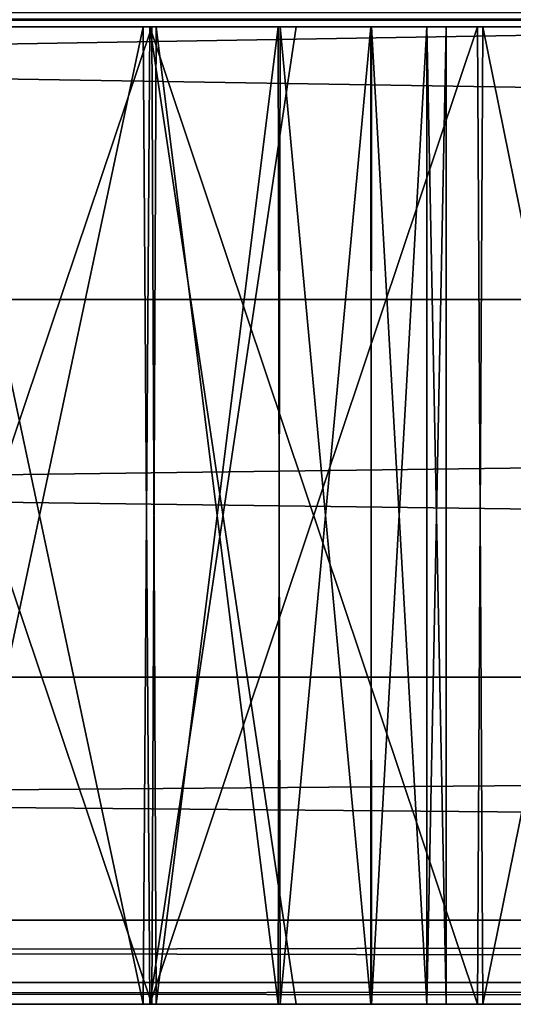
# Model space of a CAD drawing. Header units: millimetres. Extents: x -45.8 to 32.5, y -38.6 to 44.
# Tile 16 of 256: x -13.5 to -12.5, y -38.6 to -36.6. Entities that reach past the tile are written whole.
import ezdxf

# ---------------------------------------------------------------- set-up
doc = ezdxf.new("R2010")
doc.units = ezdxf.units.MM
doc.header["$LTSCALE"] = 33.374815
for name, color, linetype in [('382', 7, 'CONTINUOUS'), ('383', 7, 'CONTINUOUS'), ('384', 7, 'CONTINUOUS'), ('385', 7, 'CONTINUOUS'), ('388', 7, 'CONTINUOUS'), ('409', 7, 'CONTINUOUS'), ('419', 7, 'CONTINUOUS'), ('431', 7, 'CONTINUOUS'), ('435', 7, 'CONTINUOUS'), ('443', 7, 'CONTINUOUS'), ('513', 7, 'CONTINUOUS'), ('514', 7, 'CONTINUOUS'), ('515', 7, 'CONTINUOUS'), ('516', 7, 'CONTINUOUS'), ('519', 7, 'CONTINUOUS'), ('540', 7, 'CONTINUOUS'), ('550', 7, 'CONTINUOUS'), ('562', 7, 'CONTINUOUS'), ('566', 7, 'CONTINUOUS'), ('574', 7, 'CONTINUOUS')]:
    doc.layers.add(name, color=color, linetype=linetype)

msp = doc.modelspace()

# ---------------------------------------------------------------- linework, layer by layer
at = {"layer": '382', "linetype": 'Continuous'}
for points in [[(-11.2393, -38.64, 173.0609), (-45.75, -38.64, 180), (-11.7094, -38.64, 172.9476), (-11.2393, -38.64, 173.0609)], [(-10.75, -38.64, 173.1), (-45.75, -38.64, 180), (-11.2393, -38.64, 173.0609), (-10.75, -38.64, 173.1)], [(4.25, -38.64, 173.1), (-45.75, -38.64, 180), (-10.75, -38.64, 173.1), (4.25, -38.64, 173.1)], [(4.7406, -38.64, 173.0609), (-45.75, -38.64, 180), (4.25, -38.64, 173.1), (4.7406, -38.64, 173.0609)], [(-13.257, -38.64, 171.8232), (-45.75, -38.64, 180), (-13.6962, -38.64, 170.9638), (-13.257, -38.64, 171.8232)], [(-12.5743, -38.64, 172.5059), (-45.75, -38.64, 180), (-13.257, -38.64, 171.8232), (-12.5743, -38.64, 172.5059)], [(-12.1612, -38.64, 172.7599), (-45.75, -38.64, 180), (-12.5743, -38.64, 172.5059), (-12.1612, -38.64, 172.7599)], [(-11.7094, -38.64, 172.9476), (-45.75, -38.64, 180), (-12.1612, -38.64, 172.7599), (-11.7094, -38.64, 172.9476)], [(14.25, -38.64, 180), (-45.75, -38.64, 180), (4.7406, -38.64, 173.0609), (14.25, -38.64, 180)], [(-45.75, -38.64, 130), (14.25, -38.64, 130), (-36.7138, -38.64, 142.0538), (-45.75, -38.64, 130)], [(-36.7138, -38.64, 142.0538), (14.25, -38.64, 130), (-35.7622, -38.64, 141.9), (-36.7138, -38.64, 142.0538)], [(-35.7622, -38.64, 141.9), (14.25, -38.64, 130), (-34.8101, -38.64, 142.0461), (-35.7622, -38.64, 141.9)], [(-34.8101, -38.64, 142.0461), (14.25, -38.64, 130), (-33.9454, -38.64, 142.4797), (-34.8101, -38.64, 142.0461)], [(-33.9454, -38.64, 142.4797), (14.25, -38.64, 130), (-33.573, -38.64, 142.7931), (-33.9454, -38.64, 142.4797)], [(-33.573, -38.64, 142.7931), (-11.7134, -38.64, 137.0538), (-33.2525, -38.64, 143.1643), (-33.573, -38.64, 142.7931)], [(14.25, -38.64, 130), (-11.7134, -38.64, 137.0538), (-33.573, -38.64, 142.7931), (14.25, -38.64, 130)], [(-33.2525, -38.64, 143.1643), (-11.7134, -38.64, 137.0538), (-32.9942, -38.64, 143.5807), (-33.2525, -38.64, 143.1643)], [(-32.9942, -38.64, 143.5807), (-11.7134, -38.64, 137.0538), (-32.8038, -38.64, 144.0366), (-32.9942, -38.64, 143.5807)], [(-32.8038, -38.64, 144.0366), (-11.7134, -38.64, 137.0538), (-32.6891, -38.64, 144.5094), (-32.8038, -38.64, 144.0366)], [(-32.6891, -38.64, 144.5094), (-11.7134, -38.64, 137.0538), (-32.65, -38.64, 145), (-32.6891, -38.64, 144.5094)], [(-13.2703, -38.64, 138.1954), (-13.7039, -38.64, 139.0601), (-32.65, -38.64, 165), (-13.2703, -38.64, 138.1954)], [(-12.9569, -38.64, 137.823), (-13.2703, -38.64, 138.1954), (-32.65, -38.64, 145), (-12.9569, -38.64, 137.823)], [(-13.2703, -38.64, 138.1954), (-32.65, -38.64, 165), (-32.65, -38.64, 145), (-13.2703, -38.64, 138.1954)], [(-12.5857, -38.64, 137.5025), (-12.9569, -38.64, 137.823), (-32.65, -38.64, 145), (-12.5857, -38.64, 137.5025)], [(-12.1693, -38.64, 137.2442), (-12.5857, -38.64, 137.5025), (-32.65, -38.64, 145), (-12.1693, -38.64, 137.2442)], [(-11.7134, -38.64, 137.0538), (-12.1693, -38.64, 137.2442), (-32.65, -38.64, 145), (-11.7134, -38.64, 137.0538)], [(-13.9268, -38.64, 157.507), (-13.2441, -38.64, 156.8243), (-13.85, -38.64, 170.0122), (-13.9268, -38.64, 157.507)], [(-13.85, -38.64, 170.0122), (-13.2441, -38.64, 156.8243), (-13.7039, -38.64, 169.0601), (-13.85, -38.64, 170.0122)], [(-13.7039, -38.64, 169.0601), (-13.2441, -38.64, 156.8243), (-13.2703, -38.64, 168.1954), (-13.7039, -38.64, 169.0601)], [(-13.257, -38.64, 141.8232), (-13.573, -38.64, 152.7931), (-13.6962, -38.64, 140.9638), (-13.257, -38.64, 141.8232)], [(-13.2525, -38.64, 153.1643), (-13.573, -38.64, 152.7931), (-13.257, -38.64, 141.8232), (-13.2525, -38.64, 153.1643)], [(-13.2441, -38.64, 156.8243), (-12.9901, -38.64, 156.4112), (-13.2703, -38.64, 168.1954), (-13.2441, -38.64, 156.8243)], [(-13.2703, -38.64, 168.1954), (-12.9901, -38.64, 156.4112), (-12.9569, -38.64, 167.823), (-13.2703, -38.64, 168.1954)], [(-12.5743, -38.64, 142.5059), (-13.2525, -38.64, 153.1643), (-13.257, -38.64, 141.8232), (-12.5743, -38.64, 142.5059)], [(-12.9942, -38.64, 153.5807), (-13.2525, -38.64, 153.1643), (-12.5743, -38.64, 142.5059), (-12.9942, -38.64, 153.5807)], [(-12.8038, -38.64, 154.0366), (-12.9942, -38.64, 153.5807), (-12.5743, -38.64, 142.5059), (-12.8038, -38.64, 154.0366)], [(-12.9901, -38.64, 156.4112), (-12.8024, -38.64, 155.9594), (-12.9569, -38.64, 167.823), (-12.9901, -38.64, 156.4112)], [(-12.6891, -38.64, 155.4893), (-12.65, -38.64, 155), (-12.9569, -38.64, 167.823), (-12.6891, -38.64, 155.4893)], [(-12.9569, -38.64, 167.823), (-12.65, -38.64, 155), (-12.5857, -38.64, 167.5025), (-12.9569, -38.64, 167.823)], [(-12.8024, -38.64, 155.9594), (-12.6891, -38.64, 155.4893), (-12.9569, -38.64, 167.823), (-12.8024, -38.64, 155.9594)], [(-12.6891, -38.64, 154.5094), (-12.8038, -38.64, 154.0366), (-12.5743, -38.64, 142.5059), (-12.6891, -38.64, 154.5094)], [(-12.65, -38.64, 155), (-12.6891, -38.64, 154.5094), (-12.5743, -38.64, 142.5059), (-12.65, -38.64, 155)], [(-12.65, -38.64, 155), (-12.5743, -38.64, 142.5059), (-12.5857, -38.64, 167.5025), (-12.65, -38.64, 155)], [(-12.5857, -38.64, 167.5025), (-12.5743, -38.64, 142.5059), (-12.1693, -38.64, 167.2442), (-12.5857, -38.64, 167.5025)], [(-12.5743, -38.64, 142.5059), (-12.1612, -38.64, 142.7599), (-12.1693, -38.64, 167.2442), (-12.5743, -38.64, 142.5059)]]:
    msp.add_3dface(points, dxfattribs=at)
at = {"layer": '383', "linetype": 'Continuous'}
for points in [[(-13.2525, -36.64, 156.8357), (-13.9268, -38.64, 157.507), (-13.573, -36.64, 157.2069), (-13.2525, -36.64, 156.8357)], [(-13.2441, -38.64, 156.8243), (-13.9268, -38.64, 157.507), (-13.2525, -36.64, 156.8357), (-13.2441, -38.64, 156.8243)], [(-12.9942, -36.64, 156.4193), (-13.2441, -38.64, 156.8243), (-13.2525, -36.64, 156.8357), (-12.9942, -36.64, 156.4193)], [(-12.9901, -38.64, 156.4112), (-13.2441, -38.64, 156.8243), (-12.9942, -36.64, 156.4193), (-12.9901, -38.64, 156.4112)], [(-12.8038, -36.64, 155.9634), (-12.9901, -38.64, 156.4112), (-12.9942, -36.64, 156.4193), (-12.8038, -36.64, 155.9634)], [(-12.8024, -38.64, 155.9594), (-12.9901, -38.64, 156.4112), (-12.8038, -36.64, 155.9634), (-12.8024, -38.64, 155.9594)], [(-12.6891, -36.64, 155.4906), (-12.8024, -38.64, 155.9594), (-12.8038, -36.64, 155.9634), (-12.6891, -36.64, 155.4906)], [(-12.6891, -38.64, 155.4893), (-12.8024, -38.64, 155.9594), (-12.6891, -36.64, 155.4906), (-12.6891, -38.64, 155.4893)], [(-12.65, -38.64, 155), (-12.6891, -38.64, 155.4893), (-12.65, -36.64, 155), (-12.65, -38.64, 155)], [(-12.65, -36.64, 155), (-12.6891, -38.64, 155.4893), (-12.6891, -36.64, 155.4906), (-12.65, -36.64, 155)]]:
    msp.add_3dface(points, dxfattribs=at)
at = {"layer": '384', "linetype": 'Continuous'}
for points in [[(-13.573, -38.64, 152.7931), (-13.2525, -38.64, 153.1643), (-13.9268, -36.64, 152.493), (-13.573, -38.64, 152.7931)], [(-13.9268, -36.64, 152.493), (-13.2525, -38.64, 153.1643), (-13.2441, -36.64, 153.1757), (-13.9268, -36.64, 152.493)], [(-13.2525, -38.64, 153.1643), (-12.9942, -38.64, 153.5807), (-13.2441, -36.64, 153.1757), (-13.2525, -38.64, 153.1643)], [(-13.2441, -36.64, 153.1757), (-12.9942, -38.64, 153.5807), (-12.9901, -36.64, 153.5888), (-13.2441, -36.64, 153.1757)], [(-12.9942, -38.64, 153.5807), (-12.8038, -38.64, 154.0366), (-12.9901, -36.64, 153.5888), (-12.9942, -38.64, 153.5807)], [(-12.9901, -36.64, 153.5888), (-12.8038, -38.64, 154.0366), (-12.8024, -36.64, 154.0406), (-12.9901, -36.64, 153.5888)], [(-12.8038, -38.64, 154.0366), (-12.6891, -38.64, 154.5094), (-12.8024, -36.64, 154.0406), (-12.8038, -38.64, 154.0366)], [(-12.8024, -36.64, 154.0406), (-12.6891, -38.64, 154.5094), (-12.6891, -36.64, 154.5107), (-12.8024, -36.64, 154.0406)], [(-12.6891, -38.64, 154.5094), (-12.65, -38.64, 155), (-12.6891, -36.64, 154.5107), (-12.6891, -38.64, 154.5094)], [(-12.65, -38.64, 155), (-12.65, -36.64, 155), (-12.6891, -36.64, 154.5107), (-12.65, -38.64, 155)]]:
    msp.add_3dface(points, dxfattribs=at)
at = {"layer": '385', "linetype": 'Continuous'}
for points in [[(-45.75, -36.64, 180), (14.25, -36.64, 180), (-36.7138, -36.64, 167.9462), (-45.75, -36.64, 180)], [(-13.257, -36.64, 138.1768), (-45.75, -36.64, 130), (-13.6962, -36.64, 139.0362), (-13.257, -36.64, 138.1768)], [(-12.5743, -36.64, 137.4941), (-45.75, -36.64, 130), (-13.257, -36.64, 138.1768), (-12.5743, -36.64, 137.4941)], [(-12.1612, -36.64, 137.2401), (-45.75, -36.64, 130), (-12.5743, -36.64, 137.4941), (-12.1612, -36.64, 137.2401)], [(-11.7094, -36.64, 137.0524), (-45.75, -36.64, 130), (-12.1612, -36.64, 137.2401), (-11.7094, -36.64, 137.0524)], [(-11.2393, -36.64, 136.9391), (-45.75, -36.64, 130), (-11.7094, -36.64, 137.0524), (-11.2393, -36.64, 136.9391)], [(-10.75, -36.64, 136.9), (-45.75, -36.64, 130), (-11.2393, -36.64, 136.9391), (-10.75, -36.64, 136.9)], [(-45.75, -36.64, 130), (4.25, -36.64, 136.9), (4.7406, -36.64, 136.9391), (-45.75, -36.64, 130)], [(4.25, -36.64, 136.9), (-45.75, -36.64, 130), (-10.75, -36.64, 136.9), (4.25, -36.64, 136.9)], [(14.25, -36.64, 130), (-45.75, -36.64, 130), (4.7406, -36.64, 136.9391), (14.25, -36.64, 130)], [(-36.7138, -36.64, 167.9462), (14.25, -36.64, 180), (-35.7622, -36.64, 168.1), (-36.7138, -36.64, 167.9462)], [(-35.7622, -36.64, 168.1), (14.25, -36.64, 180), (-34.8101, -36.64, 167.9539), (-35.7622, -36.64, 168.1)], [(-34.8101, -36.64, 167.9539), (14.25, -36.64, 180), (-33.9454, -36.64, 167.5203), (-34.8101, -36.64, 167.9539)], [(-33.9454, -36.64, 167.5203), (14.25, -36.64, 180), (-33.573, -36.64, 167.2069), (-33.9454, -36.64, 167.5203)], [(-33.2525, -36.64, 166.8357), (-33.573, -36.64, 167.2069), (-11.7134, -36.64, 172.9462), (-33.2525, -36.64, 166.8357)], [(-33.573, -36.64, 167.2069), (14.25, -36.64, 180), (-11.7134, -36.64, 172.9462), (-33.573, -36.64, 167.2069)], [(-32.9942, -36.64, 166.4193), (-33.2525, -36.64, 166.8357), (-11.7134, -36.64, 172.9462), (-32.9942, -36.64, 166.4193)], [(-32.8038, -36.64, 165.9634), (-32.9942, -36.64, 166.4193), (-11.7134, -36.64, 172.9462), (-32.8038, -36.64, 165.9634)], [(-32.6891, -36.64, 165.4906), (-32.8038, -36.64, 165.9634), (-11.7134, -36.64, 172.9462), (-32.6891, -36.64, 165.4906)], [(-32.65, -36.64, 165), (-32.6891, -36.64, 165.4906), (-11.7134, -36.64, 172.9462), (-32.65, -36.64, 165)], [(-32.65, -36.64, 145), (-32.65, -36.64, 165), (-13.2703, -36.64, 171.8046), (-32.65, -36.64, 145)], [(-13.2703, -36.64, 171.8046), (-32.65, -36.64, 165), (-12.9569, -36.64, 172.177), (-13.2703, -36.64, 171.8046)], [(-12.9569, -36.64, 172.177), (-32.65, -36.64, 165), (-12.5857, -36.64, 172.4975), (-12.9569, -36.64, 172.177)], [(-12.5857, -36.64, 172.4975), (-32.65, -36.64, 165), (-12.1693, -36.64, 172.7558), (-12.5857, -36.64, 172.4975)], [(-12.1693, -36.64, 172.7558), (-32.65, -36.64, 165), (-11.7134, -36.64, 172.9462), (-12.1693, -36.64, 172.7558)], [(-13.7039, -36.64, 170.9399), (-32.65, -36.64, 145), (-13.2703, -36.64, 171.8046), (-13.7039, -36.64, 170.9399)], [(-13.9268, -36.64, 152.493), (-13.2441, -36.64, 153.1757), (-13.85, -36.64, 139.9878), (-13.9268, -36.64, 152.493)], [(-13.85, -36.64, 139.9878), (-13.2441, -36.64, 153.1757), (-13.7039, -36.64, 140.9399), (-13.85, -36.64, 139.9878)], [(-13.7039, -36.64, 140.9399), (-13.2441, -36.64, 153.1757), (-13.2703, -36.64, 141.8046), (-13.7039, -36.64, 140.9399)], [(-13.257, -36.64, 168.1768), (-13.573, -36.64, 157.2069), (-13.6962, -36.64, 169.0362), (-13.257, -36.64, 168.1768)], [(-13.2525, -36.64, 156.8357), (-13.573, -36.64, 157.2069), (-13.257, -36.64, 168.1768), (-13.2525, -36.64, 156.8357)], [(-13.2703, -36.64, 141.8046), (-12.9901, -36.64, 153.5888), (-12.9569, -36.64, 142.177), (-13.2703, -36.64, 141.8046)], [(-13.2441, -36.64, 153.1757), (-12.9901, -36.64, 153.5888), (-13.2703, -36.64, 141.8046), (-13.2441, -36.64, 153.1757)], [(-12.5743, -36.64, 167.4941), (-13.2525, -36.64, 156.8357), (-13.257, -36.64, 168.1768), (-12.5743, -36.64, 167.4941)], [(-12.9942, -36.64, 156.4193), (-13.2525, -36.64, 156.8357), (-12.5743, -36.64, 167.4941), (-12.9942, -36.64, 156.4193)], [(-12.8038, -36.64, 155.9634), (-12.9942, -36.64, 156.4193), (-12.5743, -36.64, 167.4941), (-12.8038, -36.64, 155.9634)], [(-12.9901, -36.64, 153.5888), (-12.8024, -36.64, 154.0406), (-12.9569, -36.64, 142.177), (-12.9901, -36.64, 153.5888)], [(-12.9569, -36.64, 142.177), (-12.65, -36.64, 155), (-12.5857, -36.64, 142.4975), (-12.9569, -36.64, 142.177)], [(-12.6891, -36.64, 154.5107), (-12.65, -36.64, 155), (-12.9569, -36.64, 142.177), (-12.6891, -36.64, 154.5107)], [(-12.8024, -36.64, 154.0406), (-12.6891, -36.64, 154.5107), (-12.9569, -36.64, 142.177), (-12.8024, -36.64, 154.0406)], [(-12.6891, -36.64, 155.4906), (-12.8038, -36.64, 155.9634), (-12.5743, -36.64, 167.4941), (-12.6891, -36.64, 155.4906)], [(-12.65, -36.64, 155), (-12.6891, -36.64, 155.4906), (-12.5743, -36.64, 167.4941), (-12.65, -36.64, 155)], [(-12.5857, -36.64, 142.4975), (-12.65, -36.64, 155), (-12.5743, -36.64, 167.4941), (-12.5857, -36.64, 142.4975)], [(-12.1693, -36.64, 142.7558), (-12.5857, -36.64, 142.4975), (-12.5743, -36.64, 167.4941), (-12.1693, -36.64, 142.7558)], [(-12.1612, -36.64, 167.2401), (-12.1693, -36.64, 142.7558), (-12.5743, -36.64, 167.4941), (-12.1612, -36.64, 167.2401)]]:
    msp.add_3dface(points, dxfattribs=at)
at = {"layer": '388', "linetype": 'Continuous'}
for points in [[(14.25, -37.1977, 127.1692), (-45.75, -36.2231, 126.6719), (14.25, -36.223, 126.6719), (14.25, -37.1977, 127.1692)], [(-45.75, -37.1978, 127.1692), (-45.75, -36.2231, 126.6719), (14.25, -37.1977, 127.1692), (-45.75, -37.1978, 127.1692)], [(14.25, -37.9708, 127.9422), (-45.75, -37.1978, 127.1692), (14.25, -37.1977, 127.1692), (14.25, -37.9708, 127.9422)], [(-45.75, -37.9708, 127.9423), (-45.75, -37.1978, 127.1692), (14.25, -37.9708, 127.9422), (-45.75, -37.9708, 127.9423)], [(-45.75, -38.4681, 128.917), (-45.75, -37.9708, 127.9423), (14.25, -38.4681, 128.9169), (-45.75, -38.4681, 128.917)], [(14.25, -38.4681, 128.9169), (-45.75, -37.9708, 127.9423), (14.25, -37.9708, 127.9422), (14.25, -38.4681, 128.9169)], [(14.25, -38.5957, 129.4472), (-45.75, -38.4681, 128.917), (14.25, -38.4681, 128.9169), (14.25, -38.5957, 129.4472)], [(-45.75, -38.5957, 129.4473), (-45.75, -38.4681, 128.917), (14.25, -38.5957, 129.4472), (-45.75, -38.5957, 129.4473)], [(14.25, -38.64, 130), (-45.75, -38.5957, 129.4473), (14.25, -38.5957, 129.4472), (14.25, -38.64, 130)], [(14.25, -38.64, 130), (-45.75, -38.64, 130), (-45.75, -38.5957, 129.4473), (14.25, -38.64, 130)]]:
    msp.add_3dface(points, dxfattribs=at)
at = {"layer": '409', "linetype": 'Continuous'}
for points in [[(-45.75, -37.1977, 182.8308), (14.25, -36.2231, 183.3281), (-45.75, -36.223, 183.3281), (-45.75, -37.1977, 182.8308)], [(14.25, -37.1978, 182.8308), (14.25, -36.2231, 183.3281), (-45.75, -37.1977, 182.8308), (14.25, -37.1978, 182.8308)], [(-45.75, -37.9708, 182.0578), (14.25, -37.1978, 182.8308), (-45.75, -37.1977, 182.8308), (-45.75, -37.9708, 182.0578)], [(14.25, -37.9708, 182.0577), (14.25, -37.1978, 182.8308), (-45.75, -37.9708, 182.0578), (14.25, -37.9708, 182.0577)], [(14.25, -38.4681, 181.083), (14.25, -37.9708, 182.0577), (-45.75, -38.4681, 181.0831), (14.25, -38.4681, 181.083)], [(-45.75, -38.4681, 181.0831), (14.25, -37.9708, 182.0577), (-45.75, -37.9708, 182.0578), (-45.75, -38.4681, 181.0831)], [(14.25, -38.5957, 180.5527), (14.25, -38.4681, 181.083), (-45.75, -38.5957, 180.5528), (14.25, -38.5957, 180.5527)], [(-45.75, -38.5957, 180.5528), (14.25, -38.4681, 181.083), (-45.75, -38.4681, 181.0831), (-45.75, -38.5957, 180.5528)], [(-45.75, -38.64, 180), (14.25, -38.64, 180), (14.25, -38.5957, 180.5527), (-45.75, -38.64, 180)], [(-45.75, -38.64, 180), (14.25, -38.5957, 180.5527), (-45.75, -38.5957, 180.5528), (-45.75, -38.64, 180)]]:
    msp.add_3dface(points, dxfattribs=at)
at = {"layer": '419', "linetype": 'Continuous'}
for points in [[(14.25, -36.6101, 180.2962), (14.25, -36.64, 180), (-45.75, -36.6101, 180.2962), (14.25, -36.6101, 180.2962)], [(14.25, -36.64, 180), (-45.75, -36.64, 180), (-45.75, -36.6101, 180.2962), (14.25, -36.64, 180)]]:
    msp.add_3dface(points, dxfattribs=at)
at = {"layer": '431', "linetype": 'Continuous'}
for points in [[(-45.75, -36.6101, 129.7038), (-45.75, -36.64, 130), (14.25, -36.6101, 129.7038), (-45.75, -36.6101, 129.7038)], [(-45.75, -36.64, 130), (14.25, -36.64, 130), (14.25, -36.6101, 129.7038), (-45.75, -36.64, 130)]]:
    msp.add_3dface(points, dxfattribs=at)
at = {"layer": '435', "linetype": 'Continuous'}
for points in [[(-13.6962, -38.64, 140.9638), (-13.7039, -36.64, 140.9399), (-13.2703, -36.64, 141.8046), (-13.6962, -38.64, 140.9638)], [(-13.7039, -38.64, 139.0601), (-13.2703, -38.64, 138.1954), (-13.6962, -36.64, 139.0362), (-13.7039, -38.64, 139.0601)], [(-13.2703, -38.64, 138.1954), (-13.257, -36.64, 138.1768), (-13.6962, -36.64, 139.0362), (-13.2703, -38.64, 138.1954)], [(-13.257, -38.64, 141.8232), (-13.6962, -38.64, 140.9638), (-13.2703, -36.64, 141.8046), (-13.257, -38.64, 141.8232)], [(-13.2703, -38.64, 138.1954), (-12.9569, -38.64, 137.823), (-13.257, -36.64, 138.1768), (-13.2703, -38.64, 138.1954)], [(-13.257, -38.64, 141.8232), (-13.2703, -36.64, 141.8046), (-12.9569, -36.64, 142.177), (-13.257, -38.64, 141.8232)], [(-12.9569, -38.64, 137.823), (-12.5857, -38.64, 137.5025), (-13.257, -36.64, 138.1768), (-12.9569, -38.64, 137.823)], [(-13.257, -38.64, 141.8232), (-12.9569, -36.64, 142.177), (-12.5857, -36.64, 142.4975), (-13.257, -38.64, 141.8232)], [(-12.5857, -38.64, 137.5025), (-12.5743, -36.64, 137.4941), (-13.257, -36.64, 138.1768), (-12.5857, -38.64, 137.5025)], [(-12.5743, -38.64, 142.5059), (-13.257, -38.64, 141.8232), (-12.5857, -36.64, 142.4975), (-12.5743, -38.64, 142.5059)], [(-12.5857, -38.64, 137.5025), (-12.1693, -38.64, 137.2442), (-12.5743, -36.64, 137.4941), (-12.5857, -38.64, 137.5025)], [(-12.5743, -38.64, 142.5059), (-12.5857, -36.64, 142.4975), (-12.1693, -36.64, 142.7558), (-12.5743, -38.64, 142.5059)], [(-12.1612, -38.64, 142.7599), (-12.5743, -38.64, 142.5059), (-12.1693, -36.64, 142.7558), (-12.1612, -38.64, 142.7599)], [(-12.1693, -38.64, 137.2442), (-12.1612, -36.64, 137.2401), (-12.5743, -36.64, 137.4941), (-12.1693, -38.64, 137.2442)]]:
    msp.add_3dface(points, dxfattribs=at)
at = {"layer": '443', "linetype": 'Continuous'}
for points in [[(-13.6962, -38.64, 170.9638), (-13.7039, -36.64, 170.9399), (-13.2703, -36.64, 171.8046), (-13.6962, -38.64, 170.9638)], [(-13.7039, -38.64, 169.0601), (-13.2703, -38.64, 168.1954), (-13.6962, -36.64, 169.0362), (-13.7039, -38.64, 169.0601)], [(-13.257, -38.64, 171.8232), (-13.6962, -38.64, 170.9638), (-13.2703, -36.64, 171.8046), (-13.257, -38.64, 171.8232)], [(-13.2703, -38.64, 168.1954), (-13.257, -36.64, 168.1768), (-13.6962, -36.64, 169.0362), (-13.2703, -38.64, 168.1954)], [(-13.257, -38.64, 171.8232), (-13.2703, -36.64, 171.8046), (-12.9569, -36.64, 172.177), (-13.257, -38.64, 171.8232)], [(-13.2703, -38.64, 168.1954), (-12.9569, -38.64, 167.823), (-13.257, -36.64, 168.1768), (-13.2703, -38.64, 168.1954)], [(-13.257, -38.64, 171.8232), (-12.9569, -36.64, 172.177), (-12.5857, -36.64, 172.4975), (-13.257, -38.64, 171.8232)], [(-12.5743, -38.64, 172.5059), (-13.257, -38.64, 171.8232), (-12.5857, -36.64, 172.4975), (-12.5743, -38.64, 172.5059)], [(-12.5857, -38.64, 167.5025), (-12.5743, -36.64, 167.4941), (-13.257, -36.64, 168.1768), (-12.5857, -38.64, 167.5025)], [(-12.9569, -38.64, 167.823), (-12.5857, -38.64, 167.5025), (-13.257, -36.64, 168.1768), (-12.9569, -38.64, 167.823)], [(-12.5743, -38.64, 172.5059), (-12.5857, -36.64, 172.4975), (-12.1693, -36.64, 172.7558), (-12.5743, -38.64, 172.5059)], [(-12.5857, -38.64, 167.5025), (-12.1693, -38.64, 167.2442), (-12.5743, -36.64, 167.4941), (-12.5857, -38.64, 167.5025)], [(-12.1612, -38.64, 172.7599), (-12.5743, -38.64, 172.5059), (-12.1693, -36.64, 172.7558), (-12.1612, -38.64, 172.7599)], [(-12.1693, -38.64, 167.2442), (-12.1612, -36.64, 167.2401), (-12.5743, -36.64, 167.4941), (-12.1693, -38.64, 167.2442)]]:
    msp.add_3dface(points, dxfattribs=at)
at = {"layer": '513', "linetype": 'Continuous'}
for points in [[(-11.2393, -38.64, -126.9391), (-45.75, -38.64, -120), (-11.7094, -38.64, -127.0524), (-11.2393, -38.64, -126.9391)], [(-10.75, -38.64, -126.9), (-45.75, -38.64, -120), (-11.2393, -38.64, -126.9391), (-10.75, -38.64, -126.9)], [(4.25, -38.64, -126.9), (-45.75, -38.64, -120), (-10.75, -38.64, -126.9), (4.25, -38.64, -126.9)], [(4.7406, -38.64, -126.9391), (-45.75, -38.64, -120), (4.25, -38.64, -126.9), (4.7406, -38.64, -126.9391)], [(-13.257, -38.64, -128.1768), (-45.75, -38.64, -120), (-13.6962, -38.64, -129.0362), (-13.257, -38.64, -128.1768)], [(-12.5743, -38.64, -127.4941), (-45.75, -38.64, -120), (-13.257, -38.64, -128.1768), (-12.5743, -38.64, -127.4941)], [(-12.1612, -38.64, -127.2401), (-45.75, -38.64, -120), (-12.5743, -38.64, -127.4941), (-12.1612, -38.64, -127.2401)], [(-11.7094, -38.64, -127.0524), (-45.75, -38.64, -120), (-12.1612, -38.64, -127.2401), (-11.7094, -38.64, -127.0524)], [(14.25, -38.64, -120), (-45.75, -38.64, -120), (4.7406, -38.64, -126.9391), (14.25, -38.64, -120)], [(-45.75, -38.64, -170), (14.25, -38.64, -170), (-36.7138, -38.64, -157.9462), (-45.75, -38.64, -170)], [(-36.7138, -38.64, -157.9462), (14.25, -38.64, -170), (-35.7622, -38.64, -158.1), (-36.7138, -38.64, -157.9462)], [(-35.7622, -38.64, -158.1), (14.25, -38.64, -170), (-34.8101, -38.64, -157.9539), (-35.7622, -38.64, -158.1)], [(-34.8101, -38.64, -157.9539), (14.25, -38.64, -170), (-33.9454, -38.64, -157.5203), (-34.8101, -38.64, -157.9539)], [(-33.9454, -38.64, -157.5203), (14.25, -38.64, -170), (-33.573, -38.64, -157.2069), (-33.9454, -38.64, -157.5203)], [(-33.573, -38.64, -157.2069), (-11.7134, -38.64, -162.9462), (-33.2525, -38.64, -156.8357), (-33.573, -38.64, -157.2069)], [(14.25, -38.64, -170), (-11.7134, -38.64, -162.9462), (-33.573, -38.64, -157.2069), (14.25, -38.64, -170)], [(-33.2525, -38.64, -156.8357), (-11.7134, -38.64, -162.9462), (-32.9942, -38.64, -156.4193), (-33.2525, -38.64, -156.8357)], [(-32.9942, -38.64, -156.4193), (-11.7134, -38.64, -162.9462), (-32.8038, -38.64, -155.9634), (-32.9942, -38.64, -156.4193)], [(-32.8038, -38.64, -155.9634), (-11.7134, -38.64, -162.9462), (-32.6891, -38.64, -155.4906), (-32.8038, -38.64, -155.9634)], [(-32.6891, -38.64, -155.4906), (-11.7134, -38.64, -162.9462), (-32.65, -38.64, -155), (-32.6891, -38.64, -155.4906)], [(-13.2703, -38.64, -161.8046), (-13.7039, -38.64, -160.9399), (-32.65, -38.64, -135), (-13.2703, -38.64, -161.8046)], [(-12.9569, -38.64, -162.177), (-13.2703, -38.64, -161.8046), (-32.65, -38.64, -155), (-12.9569, -38.64, -162.177)], [(-13.2703, -38.64, -161.8046), (-32.65, -38.64, -135), (-32.65, -38.64, -155), (-13.2703, -38.64, -161.8046)], [(-12.5857, -38.64, -162.4975), (-12.9569, -38.64, -162.177), (-32.65, -38.64, -155), (-12.5857, -38.64, -162.4975)], [(-12.1693, -38.64, -162.7558), (-12.5857, -38.64, -162.4975), (-32.65, -38.64, -155), (-12.1693, -38.64, -162.7558)], [(-11.7134, -38.64, -162.9462), (-12.1693, -38.64, -162.7558), (-32.65, -38.64, -155), (-11.7134, -38.64, -162.9462)], [(-13.9268, -38.64, -142.493), (-13.2441, -38.64, -143.1757), (-13.85, -38.64, -129.9878), (-13.9268, -38.64, -142.493)], [(-13.85, -38.64, -129.9878), (-13.2441, -38.64, -143.1757), (-13.7039, -38.64, -130.9399), (-13.85, -38.64, -129.9878)], [(-13.7039, -38.64, -130.9399), (-13.2441, -38.64, -143.1757), (-13.2703, -38.64, -131.8046), (-13.7039, -38.64, -130.9399)], [(-13.257, -38.64, -158.1768), (-13.573, -38.64, -147.2069), (-13.6962, -38.64, -159.0362), (-13.257, -38.64, -158.1768)], [(-13.2525, -38.64, -146.8357), (-13.573, -38.64, -147.2069), (-13.257, -38.64, -158.1768), (-13.2525, -38.64, -146.8357)], [(-13.2441, -38.64, -143.1757), (-12.9901, -38.64, -143.5888), (-13.2703, -38.64, -131.8046), (-13.2441, -38.64, -143.1757)], [(-13.2703, -38.64, -131.8046), (-12.9901, -38.64, -143.5888), (-12.9569, -38.64, -132.177), (-13.2703, -38.64, -131.8046)], [(-12.5743, -38.64, -157.4941), (-13.2525, -38.64, -146.8357), (-13.257, -38.64, -158.1768), (-12.5743, -38.64, -157.4941)], [(-12.9942, -38.64, -146.4193), (-13.2525, -38.64, -146.8357), (-12.5743, -38.64, -157.4941), (-12.9942, -38.64, -146.4193)], [(-12.8038, -38.64, -145.9634), (-12.9942, -38.64, -146.4193), (-12.5743, -38.64, -157.4941), (-12.8038, -38.64, -145.9634)], [(-12.9901, -38.64, -143.5888), (-12.8024, -38.64, -144.0406), (-12.9569, -38.64, -132.177), (-12.9901, -38.64, -143.5888)], [(-12.6891, -38.64, -144.5107), (-12.65, -38.64, -145), (-12.9569, -38.64, -132.177), (-12.6891, -38.64, -144.5107)], [(-12.9569, -38.64, -132.177), (-12.65, -38.64, -145), (-12.5857, -38.64, -132.4975), (-12.9569, -38.64, -132.177)], [(-12.8024, -38.64, -144.0406), (-12.6891, -38.64, -144.5107), (-12.9569, -38.64, -132.177), (-12.8024, -38.64, -144.0406)], [(-12.6891, -38.64, -145.4906), (-12.8038, -38.64, -145.9634), (-12.5743, -38.64, -157.4941), (-12.6891, -38.64, -145.4906)], [(-12.65, -38.64, -145), (-12.6891, -38.64, -145.4906), (-12.5743, -38.64, -157.4941), (-12.65, -38.64, -145)], [(-12.65, -38.64, -145), (-12.5743, -38.64, -157.4941), (-12.5857, -38.64, -132.4975), (-12.65, -38.64, -145)], [(-12.5857, -38.64, -132.4975), (-12.5743, -38.64, -157.4941), (-12.1693, -38.64, -132.7558), (-12.5857, -38.64, -132.4975)], [(-12.5743, -38.64, -157.4941), (-12.1612, -38.64, -157.2401), (-12.1693, -38.64, -132.7558), (-12.5743, -38.64, -157.4941)]]:
    msp.add_3dface(points, dxfattribs=at)
at = {"layer": '514', "linetype": 'Continuous'}
for points in [[(-13.2525, -36.64, -143.1643), (-13.9268, -38.64, -142.493), (-13.573, -36.64, -142.7931), (-13.2525, -36.64, -143.1643)], [(-13.2441, -38.64, -143.1757), (-13.9268, -38.64, -142.493), (-13.2525, -36.64, -143.1643), (-13.2441, -38.64, -143.1757)], [(-12.9942, -36.64, -143.5807), (-13.2441, -38.64, -143.1757), (-13.2525, -36.64, -143.1643), (-12.9942, -36.64, -143.5807)], [(-12.9901, -38.64, -143.5888), (-13.2441, -38.64, -143.1757), (-12.9942, -36.64, -143.5807), (-12.9901, -38.64, -143.5888)], [(-12.8038, -36.64, -144.0366), (-12.9901, -38.64, -143.5888), (-12.9942, -36.64, -143.5807), (-12.8038, -36.64, -144.0366)], [(-12.8024, -38.64, -144.0406), (-12.9901, -38.64, -143.5888), (-12.8038, -36.64, -144.0366), (-12.8024, -38.64, -144.0406)], [(-12.6891, -36.64, -144.5094), (-12.8024, -38.64, -144.0406), (-12.8038, -36.64, -144.0366), (-12.6891, -36.64, -144.5094)], [(-12.6891, -38.64, -144.5107), (-12.8024, -38.64, -144.0406), (-12.6891, -36.64, -144.5094), (-12.6891, -38.64, -144.5107)], [(-12.65, -36.64, -145), (-12.6891, -38.64, -144.5107), (-12.6891, -36.64, -144.5094), (-12.65, -36.64, -145)], [(-12.65, -38.64, -145), (-12.6891, -38.64, -144.5107), (-12.65, -36.64, -145), (-12.65, -38.64, -145)]]:
    msp.add_3dface(points, dxfattribs=at)
at = {"layer": '515', "linetype": 'Continuous'}
for points in [[(-13.9268, -36.64, -147.507), (-13.2525, -38.64, -146.8357), (-13.2441, -36.64, -146.8243), (-13.9268, -36.64, -147.507)], [(-13.573, -38.64, -147.2069), (-13.2525, -38.64, -146.8357), (-13.9268, -36.64, -147.507), (-13.573, -38.64, -147.2069)], [(-13.2525, -38.64, -146.8357), (-12.9942, -38.64, -146.4193), (-13.2441, -36.64, -146.8243), (-13.2525, -38.64, -146.8357)], [(-13.2441, -36.64, -146.8243), (-12.9942, -38.64, -146.4193), (-12.9901, -36.64, -146.4112), (-13.2441, -36.64, -146.8243)], [(-12.9942, -38.64, -146.4193), (-12.8038, -38.64, -145.9634), (-12.9901, -36.64, -146.4112), (-12.9942, -38.64, -146.4193)], [(-12.9901, -36.64, -146.4112), (-12.8038, -38.64, -145.9634), (-12.8024, -36.64, -145.9594), (-12.9901, -36.64, -146.4112)], [(-12.8038, -38.64, -145.9634), (-12.6891, -38.64, -145.4906), (-12.8024, -36.64, -145.9594), (-12.8038, -38.64, -145.9634)], [(-12.8024, -36.64, -145.9594), (-12.6891, -38.64, -145.4906), (-12.6891, -36.64, -145.4893), (-12.8024, -36.64, -145.9594)], [(-12.65, -38.64, -145), (-12.65, -36.64, -145), (-12.6891, -36.64, -145.4893), (-12.65, -38.64, -145)], [(-12.6891, -38.64, -145.4906), (-12.65, -38.64, -145), (-12.6891, -36.64, -145.4893), (-12.6891, -38.64, -145.4906)]]:
    msp.add_3dface(points, dxfattribs=at)
at = {"layer": '516', "linetype": 'Continuous'}
for points in [[(-45.75, -36.64, -120), (14.25, -36.64, -120), (-36.7138, -36.64, -132.0538), (-45.75, -36.64, -120)], [(-12.5743, -36.64, -162.5059), (-45.75, -36.64, -170), (-13.257, -36.64, -161.8232), (-12.5743, -36.64, -162.5059)], [(-13.257, -36.64, -161.8232), (-45.75, -36.64, -170), (-13.6962, -36.64, -160.9638), (-13.257, -36.64, -161.8232)], [(-12.1612, -36.64, -162.7599), (-45.75, -36.64, -170), (-12.5743, -36.64, -162.5059), (-12.1612, -36.64, -162.7599)], [(14.25, -36.64, -170), (-45.75, -36.64, -170), (4.7406, -36.64, -163.0609), (14.25, -36.64, -170)], [(4.25, -36.64, -163.1), (-45.75, -36.64, -170), (-10.75, -36.64, -163.1), (4.25, -36.64, -163.1)], [(-45.75, -36.64, -170), (4.25, -36.64, -163.1), (4.7406, -36.64, -163.0609), (-45.75, -36.64, -170)], [(-10.75, -36.64, -163.1), (-45.75, -36.64, -170), (-11.2393, -36.64, -163.0609), (-10.75, -36.64, -163.1)], [(-11.2393, -36.64, -163.0609), (-45.75, -36.64, -170), (-11.7094, -36.64, -162.9476), (-11.2393, -36.64, -163.0609)], [(-11.7094, -36.64, -162.9476), (-45.75, -36.64, -170), (-12.1612, -36.64, -162.7599), (-11.7094, -36.64, -162.9476)], [(-36.7138, -36.64, -132.0538), (14.25, -36.64, -120), (-35.7622, -36.64, -131.9), (-36.7138, -36.64, -132.0538)], [(-35.7622, -36.64, -131.9), (14.25, -36.64, -120), (-34.8101, -36.64, -132.0461), (-35.7622, -36.64, -131.9)], [(-34.8101, -36.64, -132.0461), (14.25, -36.64, -120), (-33.9454, -36.64, -132.4797), (-34.8101, -36.64, -132.0461)], [(-33.9454, -36.64, -132.4797), (14.25, -36.64, -120), (-33.573, -36.64, -132.7931), (-33.9454, -36.64, -132.4797)], [(-33.2525, -36.64, -133.1643), (-33.573, -36.64, -132.7931), (-11.7134, -36.64, -127.0538), (-33.2525, -36.64, -133.1643)], [(-33.573, -36.64, -132.7931), (14.25, -36.64, -120), (-11.7134, -36.64, -127.0538), (-33.573, -36.64, -132.7931)], [(-32.9942, -36.64, -133.5807), (-33.2525, -36.64, -133.1643), (-11.7134, -36.64, -127.0538), (-32.9942, -36.64, -133.5807)], [(-32.8038, -36.64, -134.0366), (-32.9942, -36.64, -133.5807), (-11.7134, -36.64, -127.0538), (-32.8038, -36.64, -134.0366)], [(-32.6891, -36.64, -134.5094), (-32.8038, -36.64, -134.0366), (-11.7134, -36.64, -127.0538), (-32.6891, -36.64, -134.5094)], [(-32.65, -36.64, -135), (-32.6891, -36.64, -134.5094), (-11.7134, -36.64, -127.0538), (-32.65, -36.64, -135)], [(-13.7039, -36.64, -129.0601), (-32.65, -36.64, -155), (-13.2703, -36.64, -128.1954), (-13.7039, -36.64, -129.0601)], [(-12.1693, -36.64, -127.2442), (-32.65, -36.64, -135), (-11.7134, -36.64, -127.0538), (-12.1693, -36.64, -127.2442)], [(-12.5857, -36.64, -127.5025), (-32.65, -36.64, -135), (-12.1693, -36.64, -127.2442), (-12.5857, -36.64, -127.5025)], [(-12.9569, -36.64, -127.823), (-32.65, -36.64, -135), (-12.5857, -36.64, -127.5025), (-12.9569, -36.64, -127.823)], [(-13.2703, -36.64, -128.1954), (-32.65, -36.64, -135), (-12.9569, -36.64, -127.823), (-13.2703, -36.64, -128.1954)], [(-32.65, -36.64, -155), (-32.65, -36.64, -135), (-13.2703, -36.64, -128.1954), (-32.65, -36.64, -155)], [(-13.9268, -36.64, -147.507), (-13.2441, -36.64, -146.8243), (-13.85, -36.64, -160.0122), (-13.9268, -36.64, -147.507)], [(-13.85, -36.64, -160.0122), (-13.2441, -36.64, -146.8243), (-13.7039, -36.64, -159.0601), (-13.85, -36.64, -160.0122)], [(-13.7039, -36.64, -159.0601), (-13.2441, -36.64, -146.8243), (-13.2703, -36.64, -158.1954), (-13.7039, -36.64, -159.0601)], [(-13.257, -36.64, -131.8232), (-13.573, -36.64, -142.7931), (-13.6962, -36.64, -130.9638), (-13.257, -36.64, -131.8232)], [(-13.2525, -36.64, -143.1643), (-13.573, -36.64, -142.7931), (-13.257, -36.64, -131.8232), (-13.2525, -36.64, -143.1643)], [(-13.2703, -36.64, -158.1954), (-12.9901, -36.64, -146.4112), (-12.9569, -36.64, -157.823), (-13.2703, -36.64, -158.1954)], [(-13.2441, -36.64, -146.8243), (-12.9901, -36.64, -146.4112), (-13.2703, -36.64, -158.1954), (-13.2441, -36.64, -146.8243)], [(-12.5743, -36.64, -132.5059), (-13.2525, -36.64, -143.1643), (-13.257, -36.64, -131.8232), (-12.5743, -36.64, -132.5059)], [(-12.9942, -36.64, -143.5807), (-13.2525, -36.64, -143.1643), (-12.5743, -36.64, -132.5059), (-12.9942, -36.64, -143.5807)], [(-12.8038, -36.64, -144.0366), (-12.9942, -36.64, -143.5807), (-12.5743, -36.64, -132.5059), (-12.8038, -36.64, -144.0366)], [(-12.9901, -36.64, -146.4112), (-12.8024, -36.64, -145.9594), (-12.9569, -36.64, -157.823), (-12.9901, -36.64, -146.4112)], [(-12.8024, -36.64, -145.9594), (-12.6891, -36.64, -145.4893), (-12.9569, -36.64, -157.823), (-12.8024, -36.64, -145.9594)], [(-12.9569, -36.64, -157.823), (-12.65, -36.64, -145), (-12.5857, -36.64, -157.5025), (-12.9569, -36.64, -157.823)], [(-12.6891, -36.64, -145.4893), (-12.65, -36.64, -145), (-12.9569, -36.64, -157.823), (-12.6891, -36.64, -145.4893)], [(-12.6891, -36.64, -144.5094), (-12.8038, -36.64, -144.0366), (-12.5743, -36.64, -132.5059), (-12.6891, -36.64, -144.5094)], [(-12.65, -36.64, -145), (-12.6891, -36.64, -144.5094), (-12.5743, -36.64, -132.5059), (-12.65, -36.64, -145)], [(-12.5857, -36.64, -157.5025), (-12.65, -36.64, -145), (-12.5743, -36.64, -132.5059), (-12.5857, -36.64, -157.5025)], [(-12.1693, -36.64, -157.2442), (-12.5857, -36.64, -157.5025), (-12.5743, -36.64, -132.5059), (-12.1693, -36.64, -157.2442)], [(-12.1612, -36.64, -132.7599), (-12.1693, -36.64, -157.2442), (-12.5743, -36.64, -132.5059), (-12.1612, -36.64, -132.7599)]]:
    msp.add_3dface(points, dxfattribs=at)
at = {"layer": '519', "linetype": 'Continuous'}
for points in [[(14.25, -37.1977, -172.8308), (-45.75, -36.2231, -173.3281), (14.25, -36.223, -173.3281), (14.25, -37.1977, -172.8308)], [(-45.75, -37.1978, -172.8308), (-45.75, -36.2231, -173.3281), (14.25, -37.1977, -172.8308), (-45.75, -37.1978, -172.8308)], [(14.25, -37.9708, -172.0578), (-45.75, -37.1978, -172.8308), (14.25, -37.1977, -172.8308), (14.25, -37.9708, -172.0578)], [(-45.75, -37.9708, -172.0577), (-45.75, -37.1978, -172.8308), (14.25, -37.9708, -172.0578), (-45.75, -37.9708, -172.0577)], [(14.25, -38.4681, -171.0831), (-45.75, -37.9708, -172.0577), (14.25, -37.9708, -172.0578), (14.25, -38.4681, -171.0831)], [(-45.75, -38.4681, -171.083), (-45.75, -37.9708, -172.0577), (14.25, -38.4681, -171.0831), (-45.75, -38.4681, -171.083)], [(14.25, -38.5957, -170.5528), (-45.75, -38.4681, -171.083), (14.25, -38.4681, -171.0831), (14.25, -38.5957, -170.5528)], [(-45.75, -38.5957, -170.5527), (-45.75, -38.4681, -171.083), (14.25, -38.5957, -170.5528), (-45.75, -38.5957, -170.5527)], [(14.25, -38.64, -170), (-45.75, -38.64, -170), (-45.75, -38.5957, -170.5527), (14.25, -38.64, -170)], [(14.25, -38.64, -170), (-45.75, -38.5957, -170.5527), (14.25, -38.5957, -170.5528), (14.25, -38.64, -170)]]:
    msp.add_3dface(points, dxfattribs=at)
at = {"layer": '540', "linetype": 'Continuous'}
for points in [[(-45.75, -37.1977, -117.1692), (14.25, -36.2231, -116.6719), (-45.75, -36.223, -116.6719), (-45.75, -37.1977, -117.1692)], [(14.25, -37.1978, -117.1692), (14.25, -36.2231, -116.6719), (-45.75, -37.1977, -117.1692), (14.25, -37.1978, -117.1692)], [(-45.75, -37.9708, -117.9422), (14.25, -37.1978, -117.1692), (-45.75, -37.1977, -117.1692), (-45.75, -37.9708, -117.9422)], [(14.25, -37.9708, -117.9423), (14.25, -37.1978, -117.1692), (-45.75, -37.9708, -117.9422), (14.25, -37.9708, -117.9423)], [(-45.75, -38.4681, -118.9169), (14.25, -37.9708, -117.9423), (-45.75, -37.9708, -117.9422), (-45.75, -38.4681, -118.9169)], [(14.25, -38.4681, -118.917), (14.25, -37.9708, -117.9423), (-45.75, -38.4681, -118.9169), (14.25, -38.4681, -118.917)], [(-45.75, -38.5957, -119.4472), (14.25, -38.4681, -118.917), (-45.75, -38.4681, -118.9169), (-45.75, -38.5957, -119.4472)], [(14.25, -38.5957, -119.4473), (14.25, -38.4681, -118.917), (-45.75, -38.5957, -119.4472), (14.25, -38.5957, -119.4473)], [(-45.75, -38.64, -120), (14.25, -38.5957, -119.4473), (-45.75, -38.5957, -119.4472), (-45.75, -38.64, -120)], [(-45.75, -38.64, -120), (14.25, -38.64, -120), (14.25, -38.5957, -119.4473), (-45.75, -38.64, -120)]]:
    msp.add_3dface(points, dxfattribs=at)
at = {"layer": '550', "linetype": 'Continuous'}
for points in [[(14.25, -36.6101, -119.7038), (14.25, -36.64, -120), (-45.75, -36.6101, -119.7038), (14.25, -36.6101, -119.7038)], [(14.25, -36.64, -120), (-45.75, -36.64, -120), (-45.75, -36.6101, -119.7038), (14.25, -36.64, -120)]]:
    msp.add_3dface(points, dxfattribs=at)
at = {"layer": '562', "linetype": 'Continuous'}
for points in [[(-45.75, -36.64, -170), (14.25, -36.64, -170), (14.25, -36.6101, -170.2962), (-45.75, -36.64, -170)], [(-45.75, -36.6101, -170.2962), (-45.75, -36.64, -170), (14.25, -36.6101, -170.2962), (-45.75, -36.6101, -170.2962)]]:
    msp.add_3dface(points, dxfattribs=at)
at = {"layer": '566', "linetype": 'Continuous'}
for points in [[(-13.7039, -38.64, -160.9399), (-13.2703, -38.64, -161.8046), (-13.6962, -36.64, -160.9638), (-13.7039, -38.64, -160.9399)], [(-13.6962, -38.64, -159.0362), (-13.7039, -36.64, -159.0601), (-13.2703, -36.64, -158.1954), (-13.6962, -38.64, -159.0362)], [(-13.257, -38.64, -158.1768), (-13.6962, -38.64, -159.0362), (-13.2703, -36.64, -158.1954), (-13.257, -38.64, -158.1768)], [(-13.2703, -38.64, -161.8046), (-13.257, -36.64, -161.8232), (-13.6962, -36.64, -160.9638), (-13.2703, -38.64, -161.8046)], [(-13.257, -38.64, -158.1768), (-13.2703, -36.64, -158.1954), (-12.9569, -36.64, -157.823), (-13.257, -38.64, -158.1768)], [(-13.2703, -38.64, -161.8046), (-12.9569, -38.64, -162.177), (-13.257, -36.64, -161.8232), (-13.2703, -38.64, -161.8046)], [(-12.5857, -38.64, -162.4975), (-12.5743, -36.64, -162.5059), (-13.257, -36.64, -161.8232), (-12.5857, -38.64, -162.4975)], [(-13.257, -38.64, -158.1768), (-12.9569, -36.64, -157.823), (-12.5857, -36.64, -157.5025), (-13.257, -38.64, -158.1768)], [(-12.5743, -38.64, -157.4941), (-13.257, -38.64, -158.1768), (-12.5857, -36.64, -157.5025), (-12.5743, -38.64, -157.4941)], [(-12.9569, -38.64, -162.177), (-12.5857, -38.64, -162.4975), (-13.257, -36.64, -161.8232), (-12.9569, -38.64, -162.177)], [(-12.5743, -38.64, -157.4941), (-12.5857, -36.64, -157.5025), (-12.1693, -36.64, -157.2442), (-12.5743, -38.64, -157.4941)], [(-12.5857, -38.64, -162.4975), (-12.1693, -38.64, -162.7558), (-12.5743, -36.64, -162.5059), (-12.5857, -38.64, -162.4975)], [(-12.1693, -38.64, -162.7558), (-12.1612, -36.64, -162.7599), (-12.5743, -36.64, -162.5059), (-12.1693, -38.64, -162.7558)], [(-12.1612, -38.64, -157.2401), (-12.5743, -38.64, -157.4941), (-12.1693, -36.64, -157.2442), (-12.1612, -38.64, -157.2401)]]:
    msp.add_3dface(points, dxfattribs=at)
at = {"layer": '574', "linetype": 'Continuous'}
for points in [[(-13.6962, -38.64, -129.0362), (-13.7039, -36.64, -129.0601), (-13.2703, -36.64, -128.1954), (-13.6962, -38.64, -129.0362)], [(-13.7039, -38.64, -130.9399), (-13.2703, -38.64, -131.8046), (-13.6962, -36.64, -130.9638), (-13.7039, -38.64, -130.9399)], [(-13.257, -38.64, -128.1768), (-13.6962, -38.64, -129.0362), (-13.2703, -36.64, -128.1954), (-13.257, -38.64, -128.1768)], [(-13.2703, -38.64, -131.8046), (-13.257, -36.64, -131.8232), (-13.6962, -36.64, -130.9638), (-13.2703, -38.64, -131.8046)], [(-13.257, -38.64, -128.1768), (-13.2703, -36.64, -128.1954), (-12.9569, -36.64, -127.823), (-13.257, -38.64, -128.1768)], [(-13.2703, -38.64, -131.8046), (-12.9569, -38.64, -132.177), (-13.257, -36.64, -131.8232), (-13.2703, -38.64, -131.8046)], [(-13.257, -38.64, -128.1768), (-12.9569, -36.64, -127.823), (-12.5857, -36.64, -127.5025), (-13.257, -38.64, -128.1768)], [(-12.5743, -38.64, -127.4941), (-13.257, -38.64, -128.1768), (-12.5857, -36.64, -127.5025), (-12.5743, -38.64, -127.4941)], [(-12.5857, -38.64, -132.4975), (-12.5743, -36.64, -132.5059), (-13.257, -36.64, -131.8232), (-12.5857, -38.64, -132.4975)], [(-12.9569, -38.64, -132.177), (-12.5857, -38.64, -132.4975), (-13.257, -36.64, -131.8232), (-12.9569, -38.64, -132.177)], [(-12.5743, -38.64, -127.4941), (-12.5857, -36.64, -127.5025), (-12.1693, -36.64, -127.2442), (-12.5743, -38.64, -127.4941)], [(-12.5857, -38.64, -132.4975), (-12.1693, -38.64, -132.7558), (-12.5743, -36.64, -132.5059), (-12.5857, -38.64, -132.4975)], [(-12.1612, -38.64, -127.2401), (-12.5743, -38.64, -127.4941), (-12.1693, -36.64, -127.2442), (-12.1612, -38.64, -127.2401)], [(-12.1693, -38.64, -132.7558), (-12.1612, -36.64, -132.7599), (-12.5743, -36.64, -132.5059), (-12.1693, -38.64, -132.7558)]]:
    msp.add_3dface(points, dxfattribs=at)

doc.saveas('drawing.dxf')
